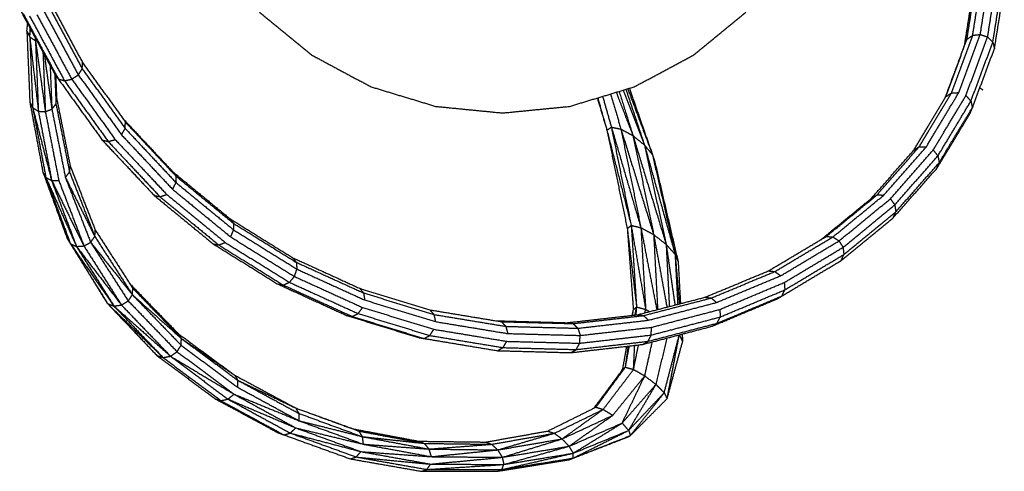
# Model space of a CAD drawing. Header units: millimetres. Extents: x 135 to 219, y 0 to 223.
# Tile 3 of 10: x 173.12 to 181.27, y 36 to 39.74. Entities that reach past the tile are written whole.
import ezdxf

# ---------------------------------------------------------------- set-up
doc = ezdxf.new("R2010")
doc.units = ezdxf.units.MM
doc.header["$MEASUREMENT"] = 0
doc.layers.add('Make2D$visible$lines', color=7, linetype='Continuous', true_color=0x000000)

msp = doc.modelspace()

# ---------------------------------------------------------------- linework, layer by layer
at = {"layer": 'Make2D$visible$lines'}
for points in [[(181.006, 39.608), (181.0451, 39.8573), (181.0842, 40.1066)], [(181.0685, 39.6149), (181.108, 39.866), (181.1475, 40.1171)], [(181.1296, 39.594), (181.1695, 39.8469), (181.2095, 40.0997)], [(180.9388, 39.5253), (180.9779, 39.7727), (181.0171, 40.0202)], [(180.9585, 39.5752), (180.9976, 39.8232), (181.0366, 40.0712)], [(181.1726, 39.551), (181.213, 39.8051), (181.2535, 40.0592)], [(181.1859, 39.4973), (181.2267, 39.7518), (181.2675, 40.0064)], [(173.3543, 39.8588), (173.4963, 39.5949), (173.6382, 39.331)], [(173.358, 39.9087), (173.4996, 39.6453), (173.6411, 39.3819)], [(173.1207, 39.8268), (173.2662, 39.556), (173.4117, 39.2853)], [(173.1487, 39.7878), (173.2942, 39.5175), (173.4396, 39.2472)], [(173.2011, 39.7702), (173.3459, 39.5013), (173.4907, 39.2324)], [(173.2637, 39.7788), (173.4075, 39.5118), (173.5514, 39.2447)], [(173.3197, 39.8112), (173.4626, 39.546), (173.6054, 39.2808)], [(175.1044, 39.7991), (175.32, 39.6221), (175.5357, 39.4451)], [(178.6982, 39.4451), (178.9139, 39.6221), (179.1295, 39.7991)], [(173.1801, 39.6422), (173.1833, 39.6732), (173.1865, 39.7042)], [(173.1801, 39.6422), (173.1921, 39.6186), (173.2041, 39.5951)], [(173.1801, 39.6422), (173.1924, 39.3484), (173.2047, 39.0545)], [(173.2041, 39.5951), (173.2061, 39.6296), (173.2081, 39.6642)], [(173.2041, 39.5951), (173.2074, 39.6271), (173.2108, 39.6591)], [(173.2041, 39.5951), (173.2277, 39.5792), (173.2513, 39.5633)], [(173.2041, 39.5951), (173.2396, 39.2874), (173.2751, 38.9798)], [(173.2041, 39.5951), (173.2162, 39.3019), (173.2284, 39.0086)], [(180.8296, 39.1304), (180.9178, 39.3692), (181.006, 39.608)], [(180.8907, 39.1339), (180.9796, 39.3744), (181.0685, 39.6149)], [(180.9498, 39.1095), (181.0397, 39.3518), (181.1296, 39.594)], [(180.9585, 39.5752), (180.9822, 39.5916), (181.006, 39.608)], [(181.006, 39.608), (181.0372, 39.6115), (181.0685, 39.6149)], [(181.0685, 39.6149), (181.099, 39.6045), (181.1296, 39.594)], [(181.1296, 39.594), (181.1511, 39.5725), (181.1726, 39.551)], [(173.2513, 39.5633), (173.2515, 39.5731), (173.2517, 39.5829)], [(173.2513, 39.5633), (173.2522, 39.5718), (173.2531, 39.5803)], [(173.2513, 39.5633), (173.2922, 39.2695), (173.3331, 38.9757)], [(173.2513, 39.5633), (173.2632, 39.2715), (173.2751, 38.9798)], [(180.783, 39.0998), (180.8708, 39.3375), (180.9585, 39.5752)], [(180.8601, 39.3104), (180.8994, 39.4178), (180.9388, 39.5253)], [(180.9388, 39.5253), (180.9487, 39.5502), (180.9585, 39.5752)], [(180.9912, 39.0637), (181.0819, 39.3073), (181.1726, 39.551)], [(181.1726, 39.551), (181.1792, 39.5241), (181.1859, 39.4973)], [(173.3132, 39.4685), (173.3231, 39.2221), (173.3331, 38.9757)], [(173.3246, 39.4473), (173.3556, 39.2224), (173.3867, 38.9975)], [(175.5357, 39.4451), (175.7817, 39.3136), (176.0277, 39.1821)], [(178.2062, 39.1821), (178.4522, 39.3136), (178.6982, 39.4451)], [(181.0034, 39.0088), (181.0946, 39.253), (181.1859, 39.4973)], [(173.3723, 39.3586), (173.3795, 39.178), (173.3867, 38.9975)], [(173.6382, 39.331), (173.6397, 39.3565), (173.6411, 39.3819)], [(173.6411, 39.3819), (173.8182, 39.1357), (173.9953, 38.8895)], [(173.4112, 39.2851), (173.416, 39.1622), (173.4209, 39.0392)], [(173.4118, 39.2851), (173.4257, 39.2662), (173.4396, 39.2472)], [(173.4185, 39.2759), (173.4222, 39.1827), (173.4258, 39.0896)], [(173.5514, 39.2447), (173.5784, 39.2628), (173.6054, 39.2808)], [(173.6054, 39.2808), (173.6218, 39.3059), (173.6382, 39.331)], [(173.6054, 39.2808), (173.7842, 39.0326), (173.963, 38.7843)], [(173.6382, 39.331), (173.8159, 39.0842), (173.9936, 38.8373)], [(180.7788, 39.0928), (180.8192, 39.2019), (180.8595, 39.3109)], [(173.4396, 39.2472), (173.4652, 39.2398), (173.4907, 39.2324)], [(173.4396, 39.2472), (173.6215, 38.9944), (173.8034, 38.7416)], [(173.4907, 39.2324), (173.521, 39.2386), (173.5514, 39.2447)], [(173.4907, 39.2324), (173.672, 38.9807), (173.8532, 38.7291)], [(173.5514, 39.2447), (173.7315, 38.9947), (173.9116, 38.7447)], [(176.0277, 39.1821), (176.2947, 39.1011), (176.5617, 39.0201)], [(177.6722, 39.0201), (177.9392, 39.1011), (178.2062, 39.1821)], [(178.0097, 39.1225), (178.0525, 38.9772), (178.0953, 38.8319)], [(178.0564, 39.1367), (178.1258, 38.9572), (178.1951, 38.7777)], [(178.0804, 39.1439), (178.1378, 38.9608), (178.1951, 38.7777)], [(178.114, 39.1541), (178.202, 38.927), (178.2901, 38.7)], [(178.1365, 39.1609), (178.2133, 38.9305), (178.2901, 38.7)], [(178.152, 39.1656), (178.2542, 38.8926), (178.3564, 38.6195)], [(178.165, 39.1696), (178.2607, 38.8945), (178.3564, 38.6195)], [(180.5635, 38.6857), (180.6966, 38.908), (180.8296, 39.1304)], [(180.6225, 38.6863), (180.7566, 38.9101), (180.8907, 39.1339)], [(180.6792, 38.6587), (180.8145, 38.8841), (180.9498, 39.1095)], [(180.783, 39.0998), (180.8063, 39.1151), (180.8296, 39.1304)], [(180.8296, 39.1304), (180.8601, 39.1321), (180.8907, 39.1339)], [(180.9498, 39.1095), (180.9705, 39.0866), (180.9912, 39.0637)], [(181.065, 39.1736), (181.0773, 39.1654), (181.0897, 39.1572)], [(173.2047, 39.0545), (173.2165, 39.0316), (173.2284, 39.0086)], [(173.2047, 39.0545), (173.2585, 38.7657), (173.3124, 38.4769)], [(173.3867, 38.9975), (173.4038, 39.0184), (173.4209, 39.0392)], [(173.4209, 39.0392), (173.4234, 39.0644), (173.4258, 39.0896)], [(173.4209, 39.0392), (173.477, 38.758), (173.5332, 38.4767)], [(173.4258, 39.0896), (173.4818, 38.8089), (173.5378, 38.5282)], [(177.9007, 39.0894), (177.9402, 38.9558), (177.9796, 38.8222)], [(177.9034, 39.0902), (177.9415, 38.9562), (177.9796, 38.8222)], [(177.944, 39.1026), (177.9802, 38.9754), (178.0163, 38.8482)], [(180.5178, 38.657), (180.6504, 38.8784), (180.783, 39.0998)], [(180.7181, 38.6103), (180.8546, 38.837), (180.9912, 39.0637)], [(180.9912, 39.0637), (180.9973, 39.0363), (181.0034, 39.0088)], [(173.2284, 39.0086), (173.2518, 38.9942), (173.2751, 38.9798)], [(173.2284, 39.0086), (173.305, 38.7142), (173.3816, 38.4198)], [(173.2284, 39.0086), (173.2828, 38.7204), (173.3371, 38.4321)], [(173.2751, 38.9798), (173.3041, 38.9777), (173.3331, 38.9757)], [(173.2751, 38.9798), (173.3302, 38.693), (173.3852, 38.4062)], [(173.3331, 38.9757), (173.3599, 38.9866), (173.3867, 38.9975)], [(173.3331, 38.9757), (173.3887, 38.6909), (173.4443, 38.4062)], [(173.3867, 38.9975), (173.4427, 38.7148), (173.4987, 38.4321)], [(176.5617, 39.0201), (176.8393, 38.9928), (177.1169, 38.9654)], [(177.1169, 38.9654), (177.3946, 38.9928), (177.6722, 39.0201)], [(180.7083, 38.5053), (180.8458, 38.7323), (180.9833, 38.9594)], [(180.7288, 38.5542), (180.8661, 38.7815), (181.0034, 39.0088)], [(180.9833, 38.9594), (180.9934, 38.9841), (181.0034, 39.0088)], [(173.9674, 38.9269), (174.1765, 38.7037), (174.3857, 38.4804)], [(173.9936, 38.8373), (173.9945, 38.8634), (173.9953, 38.8895)], [(173.9953, 38.8895), (174.2045, 38.6664), (174.4138, 38.4432)], [(173.963, 38.7843), (173.9783, 38.8108), (173.9936, 38.8373)], [(173.963, 38.7843), (174.1746, 38.559), (174.3862, 38.3337)], [(173.9936, 38.8373), (174.2038, 38.6134), (174.414, 38.3895)], [(177.9796, 38.8222), (177.9979, 38.8352), (178.0163, 38.8482)], [(177.9796, 38.8222), (178.0799, 38.4286), (178.1801, 38.035)], [(177.9796, 38.8222), (178.0636, 38.4156), (178.1477, 38.009)], [(178.0163, 38.8482), (178.1383, 38.4324), (178.2603, 38.0167)], [(178.0163, 38.8482), (178.0982, 38.4416), (178.1801, 38.035)], [(178.0163, 38.8482), (178.0558, 38.84), (178.0953, 38.8319)], [(178.0953, 38.8319), (178.2307, 38.3955), (178.3661, 37.959)], [(178.0953, 38.8319), (178.1778, 38.4243), (178.2603, 38.0167)], [(178.0953, 38.8319), (178.1452, 38.8048), (178.1951, 38.7777)], [(173.8034, 38.7416), (173.8283, 38.7353), (173.8532, 38.7291)], [(173.8034, 38.7416), (174.0184, 38.5124), (174.2334, 38.2832)], [(173.8532, 38.7291), (173.8824, 38.7369), (173.9116, 38.7447)], [(173.8532, 38.7291), (174.0676, 38.5007), (174.2819, 38.2723)], [(173.9116, 38.7447), (174.1247, 38.5178), (174.3378, 38.2909)], [(178.1951, 38.7777), (178.3323, 38.3278), (178.4695, 37.878)], [(178.1951, 38.7777), (178.2806, 38.3684), (178.3661, 37.959)], [(178.1951, 38.7777), (178.2426, 38.7388), (178.2901, 38.7)], [(178.2901, 38.7), (178.4168, 38.2478), (178.5434, 37.7956)], [(178.2901, 38.7), (178.3798, 38.289), (178.4695, 37.878)], [(178.2901, 38.7), (178.3233, 38.6597), (178.3564, 38.6195)], [(178.3564, 38.6195), (178.4499, 38.2075), (178.5434, 37.7956)], [(178.3564, 38.6195), (178.3666, 38.5886), (178.3767, 38.5578)], [(180.1694, 38.2607), (180.3436, 38.4588), (180.5178, 38.657)], [(180.2143, 38.2878), (180.3889, 38.4868), (180.5635, 38.6857)], [(180.2713, 38.286), (180.4469, 38.4862), (180.6225, 38.6863)], [(180.3251, 38.2556), (180.5021, 38.4572), (180.6792, 38.6587)], [(180.5178, 38.657), (180.5406, 38.6713), (180.5635, 38.6857)], [(180.5635, 38.6857), (180.593, 38.686), (180.6225, 38.6863)], [(180.6792, 38.6587), (180.6987, 38.6345), (180.7181, 38.6103)], [(178.3722, 38.5537), (178.4704, 38.1437), (178.5687, 37.7337)], [(178.3767, 38.5578), (178.4727, 38.1458), (178.5687, 37.7337)], [(180.3611, 38.2049), (180.5396, 38.4076), (180.7181, 38.6103)], [(180.3698, 38.1475), (180.5493, 38.3508), (180.7288, 38.5542)], [(180.7083, 38.5053), (180.7186, 38.5297), (180.7288, 38.5542)], [(180.7181, 38.6103), (180.7235, 38.5822), (180.7288, 38.5542)], [(173.3124, 38.4769), (173.3248, 38.4545), (173.3371, 38.4321)], [(173.3124, 38.4769), (173.4134, 38.2138), (173.5143, 37.9507)], [(173.3124, 38.4769), (173.4129, 38.2022), (173.5134, 37.9274)], [(173.4987, 38.4321), (173.516, 38.4544), (173.5332, 38.4767)], [(173.5332, 38.4767), (173.5355, 38.5025), (173.5378, 38.5282)], [(173.5332, 38.4767), (173.6378, 38.2098), (173.7424, 37.9429)], [(173.5378, 38.5282), (173.6422, 38.2618), (173.7465, 37.9954)], [(174.3857, 38.4804), (174.3997, 38.4618), (174.4138, 38.4432)], [(174.3857, 38.4804), (174.6226, 38.2858), (174.8596, 38.0911)], [(180.3486, 38.0987), (180.5285, 38.302), (180.7083, 38.5053)], [(173.3371, 38.4321), (173.3612, 38.4191), (173.3852, 38.4062)], [(173.3371, 38.4321), (173.4638, 38.1465), (173.5905, 37.861)], [(173.3371, 38.4321), (173.4386, 38.1579), (173.54, 37.8837)], [(173.3852, 38.4062), (173.4147, 38.4062), (173.4443, 38.4062)], [(173.3852, 38.4062), (173.5185, 38.1357), (173.6517, 37.8652)], [(173.3887, 38.3967), (173.4896, 38.1289), (173.5905, 37.861)], [(173.4443, 38.4062), (173.548, 38.1357), (173.6517, 37.8652)], [(173.4987, 38.432), (173.6206, 38.1875), (173.7424, 37.9429)], [(173.4987, 38.432), (173.6031, 38.1636), (173.7075, 37.8952)], [(174.3862, 38.3337), (174.4001, 38.3616), (174.414, 38.3895)], [(174.4138, 38.4432), (174.4139, 38.4164), (174.414, 38.3895)], [(174.4138, 38.4432), (174.6511, 38.2484), (174.8885, 38.0536)], [(174.414, 38.3895), (174.6525, 38.1939), (174.891, 37.9983)], [(174.2819, 38.2723), (174.3099, 38.2816), (174.3378, 38.2909)], [(174.3378, 38.2909), (174.5797, 38.0926), (174.8215, 37.8943)], [(174.3862, 38.3337), (174.6263, 38.1369), (174.8665, 37.94)], [(174.2334, 38.2832), (174.2576, 38.2778), (174.2819, 38.2723)], [(174.2334, 38.2832), (174.477, 38.0831), (174.7207, 37.883)], [(174.2819, 38.2723), (174.525, 38.0729), (174.7682, 37.8734)], [(179.7498, 37.9173), (179.9596, 38.089), (180.1694, 38.2607)], [(179.7941, 37.9436), (180.0042, 38.1157), (180.2143, 38.2878)], [(179.8491, 37.9398), (180.0602, 38.1129), (180.2713, 38.286)], [(179.9, 37.9068), (180.1125, 38.0812), (180.3251, 38.2556)], [(180.1694, 38.2607), (180.1919, 38.2743), (180.2143, 38.2878)], [(180.2147, 38.2878), (180.243, 38.2869), (180.2713, 38.286)], [(180.3251, 38.2556), (180.3431, 38.2303), (180.3611, 38.2049)], [(179.9332, 37.8537), (180.1472, 38.0293), (180.3611, 38.2049)], [(179.9397, 37.7945), (180.1547, 37.971), (180.3698, 38.1475)], [(180.3486, 38.0987), (180.3592, 38.1231), (180.3698, 38.1475)], [(180.3611, 38.2049), (180.3655, 38.1762), (180.3698, 38.1475)], [(174.8596, 38.0911), (174.874, 38.0724), (174.8885, 38.0536)], [(174.8596, 38.0911), (175.1194, 37.9295), (175.3792, 37.7678)], [(174.8885, 38.0536), (174.8897, 38.026), (174.891, 37.9983)], [(174.8885, 38.0536), (175.1489, 37.8918), (175.4093, 37.7299)], [(179.9178, 37.7451), (180.1332, 37.9219), (180.3486, 38.0987)], [(173.7424, 37.9429), (173.7445, 37.9692), (173.7465, 37.9954)], [(173.7465, 37.9954), (173.9017, 37.755), (174.0568, 37.5146)], [(174.8665, 37.94), (174.8787, 37.9691), (174.891, 37.9983)], [(174.891, 37.9983), (175.1529, 37.8357), (175.4148, 37.673)], [(178.1477, 38.009), (178.1639, 38.022), (178.1801, 38.035)], [(178.1477, 38.009), (178.1863, 37.6845), (178.2249, 37.3601)], [(178.1477, 38.009), (178.1729, 37.6728), (178.1981, 37.3366)], [(178.1801, 38.035), (178.2399, 37.6879), (178.2998, 37.3407)], [(178.1801, 38.035), (178.2025, 37.6975), (178.2249, 37.3601)], [(178.1801, 38.035), (178.2202, 38.0259), (178.2603, 38.0167)], [(178.2603, 38.0167), (178.326, 37.6769), (178.3918, 37.3372)], [(178.2603, 38.0167), (178.28, 37.6787), (178.2998, 37.3407)], [(178.2603, 38.0167), (178.3132, 37.9879), (178.3661, 37.959)], [(173.5134, 37.9274), (173.5267, 37.9056), (173.54, 37.8837)], [(173.54, 37.8837), (173.5652, 37.8723), (173.5905, 37.861)], [(173.54, 37.8837), (173.72, 37.6259), (173.9, 37.3681)], [(173.54, 37.8837), (173.6939, 37.6358), (173.8478, 37.3879)], [(173.6517, 37.8652), (173.6793, 37.8801), (173.7069, 37.8949)], [(173.7075, 37.8952), (173.8804, 37.6781), (174.0533, 37.461)], [(173.7075, 37.8952), (173.8631, 37.6528), (174.0187, 37.4103)], [(173.7076, 37.8953), (173.7249, 37.919), (173.7423, 37.9428)], [(173.7424, 37.9429), (173.8979, 37.702), (174.0533, 37.461)], [(174.7207, 37.883), (174.7444, 37.8782), (174.7682, 37.8734)], [(174.7207, 37.883), (174.9879, 37.7168), (175.255, 37.5506)], [(174.7682, 37.8734), (174.7949, 37.8838), (174.8215, 37.8943)], [(174.8215, 37.8943), (175.0871, 37.7293), (175.3527, 37.5644)], [(174.8665, 37.94), (175.1302, 37.7762), (175.394, 37.6125)], [(178.3661, 37.959), (178.4211, 37.659), (178.476, 37.359)], [(178.3661, 37.959), (178.3826, 37.649), (178.3991, 37.3391)], [(178.3661, 37.959), (178.4178, 37.9185), (178.4695, 37.878)], [(179.3156, 37.6588), (179.5549, 37.8012), (179.7941, 37.9436)], [(179.3687, 37.6534), (179.6089, 37.7966), (179.8491, 37.9398)], [(179.4168, 37.6183), (179.6584, 37.7626), (179.9, 37.9068)], [(179.7941, 37.9436), (179.8216, 37.9417), (179.8491, 37.9398)], [(179.8491, 37.9398), (179.8746, 37.9233), (179.9, 37.9068)], [(179.9, 37.9068), (179.9166, 37.8803), (179.9332, 37.8537)], [(173.5905, 37.861), (173.621, 37.8631), (173.6516, 37.8652)], [(173.5905, 37.861), (173.7765, 37.6186), (173.9625, 37.3763)], [(173.5905, 37.861), (173.7452, 37.6145), (173.9, 37.3681)], [(173.6517, 37.8652), (173.8071, 37.6208), (173.9625, 37.3763)], [(174.7682, 37.8734), (175.035, 37.7076), (175.3018, 37.5418)], [(178.4695, 37.878), (178.5059, 37.6271), (178.5423, 37.3761)], [(178.4695, 37.878), (178.4827, 37.621), (178.4958, 37.3641)], [(178.4695, 37.878), (178.5065, 37.8368), (178.5434, 37.7956)], [(179.4469, 37.5628), (179.6901, 37.7082), (179.9332, 37.8537)], [(179.9332, 37.8537), (179.9365, 37.8241), (179.9397, 37.7945)], [(175.3792, 37.7678), (175.3943, 37.7488), (175.4093, 37.7299)], [(175.3792, 37.7678), (175.6568, 37.6412), (175.9343, 37.5145)], [(175.4093, 37.7299), (175.412, 37.7015), (175.4148, 37.673)], [(175.4093, 37.7299), (175.6877, 37.6031), (175.9662, 37.4763)], [(178.5434, 37.7956), (178.561, 37.5905), (178.5786, 37.3855)], [(178.5434, 37.7956), (178.5542, 37.5888), (178.565, 37.382)], [(178.5434, 37.7956), (178.5561, 37.7646), (178.5687, 37.7337)], [(178.5687, 37.7337), (178.5783, 37.5608), (178.588, 37.3879)], [(179.4282, 37.4516), (179.673, 37.5983), (179.9178, 37.7451)], [(179.4511, 37.5018), (179.6954, 37.6481), (179.9397, 37.7945)], [(179.9178, 37.7451), (179.9288, 37.7698), (179.9397, 37.7945)], [(175.394, 37.6125), (175.4044, 37.6428), (175.4148, 37.673)], [(175.4148, 37.673), (175.6948, 37.5456), (175.9749, 37.4182)], [(178.7909, 37.4405), (179.0533, 37.5496), (179.3156, 37.6588)], [(178.8422, 37.4341), (179.1055, 37.5438), (179.3687, 37.6534)], [(179.3156, 37.6588), (179.3422, 37.6561), (179.3687, 37.6534)], [(179.3687, 37.6534), (179.3927, 37.6359), (179.4168, 37.6183)], [(173.7112, 37.6063), (173.7653, 37.5184), (173.8194, 37.4305)], [(175.3018, 37.5418), (175.3272, 37.5531), (175.3527, 37.5644)], [(175.3527, 37.5644), (175.3733, 37.5885), (175.394, 37.6125)], [(175.3527, 37.5644), (175.6366, 37.4352), (175.9205, 37.306)], [(175.394, 37.6125), (175.6761, 37.4842), (175.9582, 37.3559)], [(178.8874, 37.3973), (179.1521, 37.5078), (179.4168, 37.6183)], [(178.9144, 37.3399), (179.1807, 37.4513), (179.4469, 37.5628)], [(179.4469, 37.5628), (179.449, 37.5323), (179.4511, 37.5018)], [(174.0325, 37.5522), (174.2313, 37.3469), (174.43, 37.1415)], [(174.0533, 37.461), (174.0551, 37.4878), (174.0568, 37.5146)], [(174.0568, 37.5146), (174.2578, 37.307), (174.4588, 37.0993)], [(175.255, 37.5506), (175.2784, 37.5462), (175.3018, 37.5418)], [(175.255, 37.5506), (175.5403, 37.4203), (175.8255, 37.2901)], [(175.3018, 37.5418), (175.5869, 37.4119), (175.872, 37.2819)], [(175.9343, 37.5145), (175.9502, 37.4954), (175.9662, 37.4763)], [(175.9343, 37.5145), (176.2241, 37.4256), (176.5139, 37.3367)], [(175.9662, 37.4763), (175.9705, 37.4473), (175.9749, 37.4182)], [(175.9662, 37.4763), (176.257, 37.3872), (176.5479, 37.2981)], [(178.916, 37.2772), (179.1836, 37.3895), (179.4511, 37.5018)], [(179.4282, 37.4516), (179.4397, 37.4767), (179.4511, 37.5018)], [(173.8194, 37.4305), (173.8336, 37.4092), (173.8478, 37.3879)], [(173.9625, 37.3763), (173.9906, 37.3933), (174.0187, 37.4103)], [(174.0187, 37.4103), (174.036, 37.4357), (174.0533, 37.461)], [(174.0187, 37.4103), (174.2209, 37.2003), (174.4231, 36.9902)], [(174.0533, 37.461), (174.2561, 37.2801), (174.4588, 37.0993)], [(174.0533, 37.461), (174.2547, 37.2524), (174.4562, 37.0438)], [(175.9749, 37.4182), (176.2676, 37.3287), (176.5603, 37.2391)], [(178.232, 37.2958), (178.5115, 37.3682), (178.7909, 37.4405)], [(178.2817, 37.2888), (178.562, 37.3615), (178.8422, 37.4341)], [(178.324, 37.2508), (178.6057, 37.324), (178.8874, 37.3973)], [(178.7909, 37.4405), (178.8166, 37.4373), (178.8422, 37.4341)], [(178.8422, 37.4341), (178.8648, 37.4157), (178.8874, 37.3973)], [(178.848, 37.2003), (179.1161, 37.313), (179.3842, 37.4257)], [(178.8917, 37.2261), (179.1599, 37.3388), (179.4282, 37.4516)], [(179.3842, 37.4257), (179.4062, 37.4386), (179.4282, 37.4516)], [(173.8478, 37.3879), (173.8739, 37.378), (173.9, 37.3681)], [(173.8478, 37.3879), (174.0775, 37.1647), (174.3072, 36.9415)], [(173.8478, 37.3879), (174.0515, 37.1737), (174.2552, 36.9596)], [(173.9, 37.3681), (173.9313, 37.3722), (173.9625, 37.3763)], [(173.9, 37.3681), (174.1315, 37.1628), (174.363, 36.9576)], [(173.9, 37.3681), (174.1036, 37.1548), (174.3072, 36.9415)], [(173.9625, 37.3763), (174.1655, 37.1645), (174.3686, 36.9527)], [(175.9205, 37.306), (175.9394, 37.331), (175.9582, 37.3559)], [(175.9582, 37.3559), (176.253, 37.2657), (176.5478, 37.1755)], [(176.5139, 37.3367), (176.5309, 37.3174), (176.5479, 37.2981)], [(176.5139, 37.3367), (176.81, 37.2876), (177.1062, 37.2386)], [(178.1899, 37.291), (178.194, 37.3138), (178.1981, 37.3366)], [(178.1918, 37.2913), (178.195, 37.3139), (178.1981, 37.3366)], [(178.1981, 37.3366), (178.2115, 37.3483), (178.2249, 37.3601)], [(178.2126, 37.2936), (178.2188, 37.3268), (178.2249, 37.3601)], [(178.2217, 37.2946), (178.2233, 37.3273), (178.2249, 37.3601)], [(178.2249, 37.3601), (178.2623, 37.3504), (178.2998, 37.3407)], [(178.294, 37.3118), (178.2969, 37.3263), (178.2998, 37.3407)], [(178.2998, 37.3407), (178.3166, 37.3314), (178.3335, 37.3221)], [(178.3476, 37.192), (178.631, 37.2659), (178.9144, 37.3399)], [(178.9144, 37.3399), (178.9152, 37.3085), (178.916, 37.2772)], [(175.8255, 37.2901), (175.8487, 37.286), (175.872, 37.2819)], [(175.8255, 37.2901), (176.123, 37.1986), (176.4205, 37.1071)], [(175.872, 37.2819), (175.8962, 37.294), (175.9205, 37.306)], [(175.872, 37.2819), (176.1695, 37.1906), (176.4671, 37.0993)], [(175.9205, 37.306), (176.2171, 37.2152), (176.5137, 37.1243)], [(176.5479, 37.2981), (176.5541, 37.2686), (176.5603, 37.2391)], [(176.5479, 37.2981), (176.8453, 37.249), (177.1428, 37.1999)], [(176.5603, 37.2391), (176.8597, 37.1897), (177.159, 37.1404)], [(177.059, 37.2462), (177.355, 37.2381), (177.651, 37.2301)], [(177.1062, 37.2386), (177.1245, 37.2192), (177.1428, 37.1999)], [(177.1062, 37.2386), (177.4027, 37.2306), (177.6992, 37.2227)], [(177.651, 37.2301), (177.9415, 37.2629), (178.232, 37.2958)], [(177.6992, 37.2227), (177.9905, 37.2557), (178.2817, 37.2888)], [(177.7386, 37.1841), (178.0313, 37.2174), (178.324, 37.2508)], [(178.232, 37.2958), (178.2569, 37.2923), (178.2817, 37.2888)], [(178.2817, 37.2888), (178.3029, 37.2698), (178.324, 37.2508)], [(178.3463, 37.1282), (178.6311, 37.2027), (178.916, 37.2772)], [(178.8917, 37.2261), (178.9038, 37.2516), (178.916, 37.2772)], [(176.5137, 37.1243), (176.5307, 37.1499), (176.5478, 37.1755)], [(176.5478, 37.1755), (176.8492, 37.1258), (177.1505, 37.0761)], [(177.1428, 37.1999), (177.1509, 37.1701), (177.159, 37.1404)], [(177.1428, 37.1999), (177.4407, 37.192), (177.7386, 37.1841)], [(177.651, 37.2301), (177.6751, 37.2264), (177.6992, 37.2227)], [(177.6992, 37.2227), (177.7189, 37.2034), (177.7386, 37.1841)], [(177.7386, 37.1841), (177.7486, 37.1544), (177.7586, 37.1247)], [(177.7586, 37.1247), (178.0531, 37.1583), (178.3476, 37.192)], [(178.2766, 37.0505), (178.5623, 37.1254), (178.848, 37.2003)], [(178.3203, 37.0764), (178.606, 37.1512), (178.8917, 37.2261)], [(178.3463, 37.1282), (178.347, 37.1601), (178.3476, 37.192)], [(178.848, 37.2003), (178.8699, 37.2132), (178.8917, 37.2261)], [(174.43, 37.1415), (174.4444, 37.1204), (174.4587, 37.0993)], [(174.43, 37.1415), (174.6644, 36.969), (174.8988, 36.7965)], [(174.4562, 37.0438), (174.4575, 37.0715), (174.4588, 37.0992)], [(174.4588, 37.0992), (174.6788, 36.9479), (174.8988, 36.7965)], [(174.4588, 37.0992), (174.6927, 36.9262), (174.9265, 36.7532)], [(176.4205, 37.1071), (176.4438, 37.1032), (176.4671, 37.0993)], [(176.4671, 37.0993), (176.4904, 37.1118), (176.5137, 37.1243)], [(176.4671, 37.0993), (176.7708, 37.0489), (177.0745, 36.9986)], [(176.5137, 37.1243), (176.8165, 37.0743), (177.1194, 37.0242)], [(177.1196, 37.0242), (177.1351, 37.0501), (177.1505, 37.0761)], [(177.1505, 37.0761), (177.4522, 37.0682), (177.7539, 37.0603)], [(177.159, 37.1404), (177.4588, 37.1325), (177.7586, 37.1247)], [(177.7258, 37.0082), (178.023, 37.0423), (178.3203, 37.0764)], [(177.7539, 37.0603), (178.0501, 37.0942), (178.3463, 37.1282)], [(177.7539, 37.0603), (177.7563, 37.0925), (177.7586, 37.1247)], [(178.2766, 37.0505), (178.2984, 37.0635), (178.3203, 37.0764)], [(178.2927, 36.7899), (178.3238, 36.9305), (178.3549, 37.0711)], [(178.3203, 37.0764), (178.3333, 37.1023), (178.3463, 37.1282)], [(178.3856, 36.7192), (178.4323, 36.9114), (178.4789, 37.1036)], [(178.4533, 36.6505), (178.5157, 36.8899), (178.5782, 37.1292)], [(178.4777, 36.6019), (178.5267, 36.8592), (178.5758, 37.1165)], [(178.4777, 36.6019), (178.5416, 36.8373), (178.6055, 37.0727)], [(178.5782, 37.1292), (178.5919, 37.1009), (178.6055, 37.0727)], [(178.6001, 37.1353), (178.6028, 37.104), (178.6055, 37.0727)], [(178.602, 37.1358), (178.6038, 37.1042), (178.6055, 37.0727)], [(174.3686, 36.9527), (174.3958, 36.9714), (174.4231, 36.9902)], [(174.4231, 36.9902), (174.4396, 37.017), (174.4562, 37.0438)], [(174.4231, 36.9902), (174.6589, 36.8144), (174.8947, 36.6387)], [(174.4562, 37.0438), (174.6906, 36.8696), (174.925, 36.6955)], [(177.0745, 36.9986), (177.097, 37.0113), (177.1194, 37.0241)], [(177.0745, 36.9986), (177.3781, 36.9905), (177.6816, 36.9823)], [(177.1196, 37.0242), (177.4227, 37.0162), (177.7258, 37.0082)], [(177.6816, 36.9823), (177.9791, 37.0164), (178.2766, 37.0505)], [(177.6816, 36.9823), (177.7037, 36.9953), (177.7258, 37.0082)], [(177.7258, 37.0082), (177.7398, 37.0342), (177.7539, 37.0603)], [(178.1096, 36.8423), (178.1269, 36.9388), (178.1441, 37.0354)], [(178.1327, 36.8621), (178.149, 36.9499), (178.1652, 37.0378)], [(178.1327, 36.8621), (178.1447, 36.9491), (178.1567, 37.0362)], [(178.1998, 36.8427), (178.2203, 36.9446), (178.2407, 37.0464)], [(178.1998, 36.8427), (178.2047, 36.9428), (178.2095, 37.0428)], [(174.2552, 36.9596), (174.2812, 36.9505), (174.3072, 36.9415)], [(174.2552, 36.9596), (174.4958, 36.781), (174.7363, 36.6025)], [(174.3072, 36.9415), (174.3379, 36.9471), (174.3686, 36.9527)], [(174.3072, 36.9415), (174.5466, 36.7632), (174.786, 36.5849)], [(174.3686, 36.9527), (174.6316, 36.7957), (174.8947, 36.6387)], [(174.3686, 36.9527), (174.6062, 36.7754), (174.8439, 36.5982)], [(177.8707, 36.5223), (177.9885, 36.6801), (178.1063, 36.8379)], [(177.8889, 36.5313), (178.0108, 36.6967), (178.1327, 36.8621)], [(177.9106, 36.5619), (178.0101, 36.7021), (178.1096, 36.8423)], [(177.9484, 36.5124), (178.0741, 36.6775), (178.1998, 36.8427)], [(178.1096, 36.8423), (178.1212, 36.8522), (178.1327, 36.8621)], [(178.1327, 36.8621), (178.1663, 36.8524), (178.1998, 36.8427)], [(178.1998, 36.8427), (178.2462, 36.8163), (178.2927, 36.7899)], [(174.8988, 36.7965), (174.9127, 36.7749), (174.9265, 36.7532)], [(174.8988, 36.7965), (175.1511, 36.6606), (175.4035, 36.5246)], [(174.925, 36.6955), (174.9257, 36.7243), (174.9265, 36.7532)], [(174.9265, 36.7532), (175.165, 36.6389), (175.4035, 36.5246)], [(174.9265, 36.7532), (175.1785, 36.6165), (175.4305, 36.4798)], [(178.0279, 36.4636), (178.1603, 36.6267), (178.2927, 36.7899)], [(178.1054, 36.3996), (178.199, 36.5947), (178.2927, 36.7899)], [(178.2927, 36.7899), (178.3391, 36.7545), (178.3856, 36.7192)], [(174.925, 36.6955), (175.1781, 36.5574), (175.4313, 36.4194)], [(178.1054, 36.3996), (178.2455, 36.5594), (178.3856, 36.7192)], [(178.159, 36.3386), (178.2723, 36.5289), (178.3856, 36.7192)], [(178.3856, 36.7192), (178.4194, 36.6849), (178.4533, 36.6505)], [(174.7363, 36.6025), (174.7612, 36.5937), (174.786, 36.5849)], [(174.7363, 36.6025), (174.9944, 36.4665), (175.2524, 36.3306)], [(174.7363, 36.6025), (174.9981, 36.461), (175.2599, 36.3196)], [(174.786, 36.5849), (174.815, 36.5916), (174.8439, 36.5982)], [(174.786, 36.5849), (175.0464, 36.4435), (175.3067, 36.302)], [(174.8439, 36.5982), (174.8693, 36.6184), (174.8947, 36.6387)], [(174.8439, 36.5982), (175.1248, 36.4789), (175.4056, 36.3597)], [(174.8439, 36.5982), (175.102, 36.4574), (175.36, 36.3167)], [(174.8947, 36.6387), (175.163, 36.529), (175.4313, 36.4194)], [(174.8947, 36.6387), (175.1502, 36.4992), (175.4056, 36.3597)], [(178.159, 36.3386), (178.3061, 36.4945), (178.4533, 36.6505)], [(178.1738, 36.2963), (178.3136, 36.4734), (178.4533, 36.6505)], [(178.1738, 36.2963), (178.3258, 36.4491), (178.4777, 36.6019)], [(178.4533, 36.6505), (178.4655, 36.6262), (178.4777, 36.6019)], [(175.4035, 36.5246), (175.417, 36.5022), (175.4305, 36.4798)], [(175.4035, 36.5246), (175.6645, 36.4291), (175.9256, 36.3336)], [(177.4896, 36.3335), (177.6892, 36.4324), (177.8889, 36.5313)], [(177.5435, 36.3151), (177.746, 36.4138), (177.9484, 36.5124)], [(177.6084, 36.2686), (177.7784, 36.3905), (177.9484, 36.5124)], [(177.8889, 36.5313), (177.9186, 36.5219), (177.9484, 36.5124)], [(177.9484, 36.5124), (177.9881, 36.488), (178.0279, 36.4636)], [(175.4305, 36.4798), (175.4309, 36.4496), (175.4313, 36.4194)], [(175.4305, 36.4798), (175.6927, 36.3836), (175.9549, 36.2874)], [(175.4313, 36.4194), (175.6931, 36.3534), (175.9549, 36.2874)], [(175.4313, 36.4194), (175.6966, 36.3222), (175.9619, 36.2251)], [(175.5413, 36.4747), (175.7115, 36.413), (175.8817, 36.3513)], [(177.6084, 36.2686), (177.8181, 36.3661), (178.0279, 36.4636)], [(177.6684, 36.2094), (177.8482, 36.3365), (178.0279, 36.4636)], [(175.36, 36.3167), (175.3828, 36.3382), (175.4056, 36.3597)], [(175.4056, 36.3597), (175.6838, 36.2924), (175.9619, 36.2251)], [(175.4056, 36.3597), (175.6748, 36.2615), (175.9441, 36.1634)], [(175.8817, 36.3513), (175.9036, 36.3424), (175.9256, 36.3336)], [(175.8817, 36.3513), (176.1523, 36.3004), (176.4229, 36.2495)], [(177.6661, 36.2077), (177.8858, 36.3037), (178.1054, 36.3996)], [(177.6994, 36.1096), (177.9292, 36.2241), (178.159, 36.3386)], [(177.6997, 36.1498), (177.9026, 36.2747), (178.1054, 36.3996)], [(177.6997, 36.1498), (177.9294, 36.2442), (178.159, 36.3386)], [(178.1054, 36.3996), (178.1322, 36.3691), (178.159, 36.3386)], [(178.159, 36.3386), (178.1664, 36.3174), (178.1738, 36.2963)], [(175.2599, 36.3196), (175.2833, 36.3108), (175.3067, 36.302)], [(175.3067, 36.302), (175.3334, 36.3093), (175.36, 36.3167)], [(175.3067, 36.302), (175.5817, 36.2027), (175.8567, 36.1034)], [(175.36, 36.3167), (175.6521, 36.24), (175.9441, 36.1634)], [(175.36, 36.3167), (175.6328, 36.2178), (175.9055, 36.1189)], [(175.9256, 36.3336), (175.9402, 36.3105), (175.9549, 36.2874)], [(175.9256, 36.3336), (176.1969, 36.2825), (176.4683, 36.2314)], [(175.9549, 36.2874), (175.9584, 36.2563), (175.9619, 36.2251)], [(175.9549, 36.2874), (176.2116, 36.2594), (176.4683, 36.2314)], [(175.9549, 36.2874), (176.2304, 36.2359), (176.5059, 36.1845)], [(176.9763, 36.2424), (177.2329, 36.2879), (177.4896, 36.3335)], [(177.0256, 36.2241), (177.2846, 36.2696), (177.5435, 36.3151)], [(177.0759, 36.1776), (177.3097, 36.2464), (177.5435, 36.3151)], [(177.0759, 36.1776), (177.3421, 36.2231), (177.6084, 36.2686)], [(177.1168, 36.1173), (177.3626, 36.1929), (177.6084, 36.2686)], [(177.4898, 36.3334), (177.5167, 36.3243), (177.5435, 36.3151)], [(177.5435, 36.3151), (177.576, 36.2918), (177.6084, 36.2686)], [(177.6084, 36.2686), (177.6372, 36.2382), (177.6661, 36.2077)], [(177.6994, 36.1096), (177.9366, 36.203), (178.1738, 36.2963)], [(177.7614, 36.1333), (177.9541, 36.2078), (178.1468, 36.2823)], [(178.1468, 36.2823), (178.1603, 36.2893), (178.1738, 36.2963)], [(175.9619, 36.2251), (176.2339, 36.2048), (176.5059, 36.1845)], [(175.9619, 36.2251), (176.2437, 36.1734), (176.5255, 36.1217)], [(176.4229, 36.2495), (176.4438, 36.2411), (176.4647, 36.2328)], [(176.4229, 36.2495), (176.6996, 36.2459), (176.9763, 36.2424)], [(176.4683, 36.2314), (176.4871, 36.2079), (176.5059, 36.1845)], [(176.4683, 36.2314), (176.747, 36.2277), (177.0256, 36.2241)], [(176.5059, 36.1845), (176.7658, 36.2043), (177.0256, 36.2241)], [(176.5059, 36.1845), (176.5157, 36.1531), (176.5255, 36.1217)], [(176.5059, 36.1845), (176.7909, 36.181), (177.0759, 36.1776)], [(176.5255, 36.1217), (176.8007, 36.1497), (177.0759, 36.1776)], [(176.9763, 36.2424), (177.001, 36.2333), (177.0256, 36.2241)], [(177.0256, 36.2241), (177.0507, 36.2009), (177.0759, 36.1776)], [(177.0759, 36.1776), (177.0945, 36.1469), (177.1132, 36.1162)], [(177.1132, 36.1162), (177.3896, 36.162), (177.6661, 36.2077)], [(177.1261, 36.0568), (177.3961, 36.1323), (177.6661, 36.2077)], [(177.6661, 36.2077), (177.6829, 36.1788), (177.6997, 36.1498)], [(175.8567, 36.1034), (175.8811, 36.1111), (175.9055, 36.1189)], [(175.8567, 36.1034), (176.1517, 36.0519), (176.4468, 36.0005)], [(175.9055, 36.1189), (175.9248, 36.1411), (175.9441, 36.1634)], [(175.9055, 36.1189), (176.2131, 36.0894), (176.5207, 36.06)], [(175.9055, 36.1189), (176.1986, 36.0673), (176.4917, 36.0158)], [(175.9441, 36.1634), (176.2348, 36.1425), (176.5255, 36.1217)], [(175.9441, 36.1634), (176.2324, 36.1117), (176.5207, 36.06)], [(176.5207, 36.06), (176.8169, 36.0881), (177.1132, 36.1162)], [(176.5255, 36.1217), (176.8194, 36.1189), (177.1132, 36.1162)], [(177.0701, 36.0005), (177.3594, 36.0507), (177.6486, 36.1008)], [(177.1102, 36.0148), (177.4049, 36.0823), (177.6997, 36.1498)], [(177.1132, 36.1162), (177.1196, 36.0865), (177.1261, 36.0568)], [(177.1169, 36.0159), (177.4082, 36.0628), (177.6994, 36.1096)], [(177.1169, 36.0081), (177.3914, 36.0522), (177.6658, 36.0964)], [(177.1261, 36.0568), (177.4129, 36.1033), (177.6997, 36.1498)], [(177.6658, 36.0964), (177.6826, 36.103), (177.6994, 36.1096)], [(177.6994, 36.1096), (177.6995, 36.1297), (177.6997, 36.1498)], [(176.4468, 36.0005), (176.4693, 36.0082), (176.4917, 36.0158)], [(176.4917, 36.0158), (176.5062, 36.0379), (176.5207, 36.06)], [(176.4917, 36.0158), (176.8044, 36.036), (177.117, 36.0562)], [(176.4917, 36.0158), (176.801, 36.0153), (177.1102, 36.0148)], [(176.5207, 36.06), (176.8234, 36.0584), (177.1261, 36.0568)], [(177.0701, 36.0005), (177.0901, 36.0077), (177.1102, 36.0148)], [(177.1102, 36.0148), (177.1181, 36.0358), (177.1261, 36.0568)], [(176.4468, 36.0005), (176.7584, 36.0005), (177.0701, 36.0005)]]:
    msp.add_open_spline(points, degree=2, dxfattribs=at)

doc.saveas('drawing.dxf')
